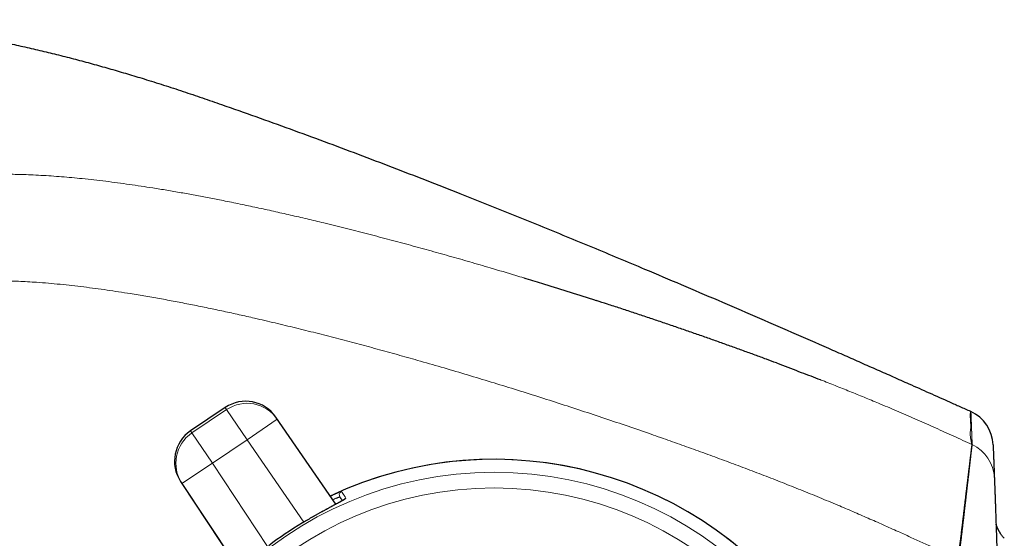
# Model space of a CAD drawing. Header units: millimetres. Extents: x 8 to 656, y 12 to 357.
# Tile 9 of 53: x 66 to 120, y 329 to 357. Entities that reach past the tile are written whole.
import ezdxf

# ---------------------------------------------------------------- set-up
doc = ezdxf.new("R2010")
doc.units = ezdxf.units.MM

msp = doc.modelspace()

# ---------------------------------------------------------------- linework, layer by layer
at = {"color": 7, "linetype": 'Continuous', "lineweight": 30}
for p, q in [((77.085, 335.787), (75.197, 334.513)), ((83.124, 330.507), (79.852, 335.263)), ((74.649, 331.75), (77.837, 326.938)), ((119.144, 330.381), (119.144, 330.38)), ((119.144, 330.38), (119.144, 330.366)), ((119.145, 330.337), (119.146, 330.325)), ((119.16, 329.879), (119.162, 329.847)), ((119.628, 328.646), (119.602, 328.675))]:
    msp.add_line(p, q, dxfattribs=at)
at = {"color": 252, "linetype": 'Continuous', "lineweight": 0}
for p, q in [((77.085, 335.787), (75.197, 334.512)), ((75.272, 334.402), (77.159, 335.677)), ((77.159, 335.677), (77.085, 335.787)), ((77.085, 335.787), (77.085, 335.787)), ((78.278, 334.019), (77.159, 335.677)), ((78.278, 334.019), (79.926, 335.153)), ((79.852, 335.263), (79.926, 335.153)), ((79.926, 335.153), (83.123, 330.507)), ((75.197, 334.512), (75.197, 334.513)), ((75.197, 334.512), (75.272, 334.402)), ((76.391, 332.745), (75.272, 334.402)), ((78.278, 334.019), (76.391, 332.745)), ((81.37, 329.526), (78.278, 334.019)), ((76.391, 332.745), (74.724, 331.64)), ((76.391, 332.745), (79.403, 328.198)), ((74.724, 331.64), (74.649, 331.75)), ((77.838, 326.939), (74.724, 331.64)), ((81.305, 329.487), (81.305, 329.487))]:
    msp.add_line(p, q, dxfattribs=at)
for radius in [20.245, 19.388]:
    msp.add_circle((91.766, 312.009), radius, dxfattribs=at)
at = {"color": 7, "linetype": 'Continuous', "lineweight": 30}
for centre, radius, start, end in [((78.204, 334.13), 2, 34.5278, 124.0277), ((116.918, 333.67), 2.1, 65.0121, 65.8883), ((116.918, 333.67), 2.1, 2.1915, 65.0121), ((76.316, 332.855), 2, 124.0277, 213.5277), ((91.766, 312.009), 20.95, 34.0277, 115.2847), ((91.766, 312.009), 20.369, 120.9013, 127.1541)]:
    msp.add_arc(centre, radius, start, end, dxfattribs=at)
at = {"color": 252, "linetype": 'Continuous', "lineweight": 0}
for centre, radius, start, end in [((78.204, 334.13), 2, 34.5288, 124.0288), ((78.278, 334.019), 2, 34.5288, 124.0288), ((76.316, 332.855), 2, 124.0266, 213.5266), ((76.391, 332.744), 2, 124.0266, 213.5266), ((116.987, 331.862), 2.1, 65.0144, 65.3442), ((116.987, 331.862), 2.1, 2.1921, 65.0151), ((91.766, 312.009), 20.95, 304.0277, 115.2847), ((83.515, 331.02), 0.2, 113.4615, 214.0254), ((83.757, 330.661), 0.2, 113.2593, 145.3356), ((91.766, 312.009), 20.369, 120.9013, 127.1541)]:
    msp.add_arc(centre, radius, start, end, dxfattribs=at)
at = {"color": 7, "linetype": 'Continuous', "lineweight": 30}
for points, knots in [([(33.284, 351.481), (33.477, 351.594), (33.863, 351.819), (34.446, 352.145), (35.032, 352.46), (35.622, 352.765), (36.213, 353.058), (36.804, 353.339), (37.396, 353.609), (37.993, 353.869), (38.6, 354.121), (39.217, 354.365), (39.843, 354.6), (40.473, 354.824), (41.107, 355.037), (41.745, 355.239), (42.385, 355.429), (43.044, 355.613), (43.725, 355.789), (44.426, 355.957), (45.132, 356.112), (45.842, 356.254), (46.55, 356.382), (47.255, 356.497), (47.957, 356.598), (48.66, 356.687), (49.369, 356.764), (50.085, 356.829), (50.807, 356.882), (51.531, 356.924), (52.256, 356.953), (52.98, 356.97), (53.704, 356.976), (54.455, 356.97), (55.235, 356.951), (56.043, 356.918), (56.852, 356.871), (57.66, 356.812), (58.462, 356.741), (59.257, 356.658), (60.045, 356.565), (60.832, 356.461), (61.668, 356.338), (62.554, 356.196), (63.486, 356.031), (64.415, 355.853), (65.341, 355.663), (66.264, 355.46), (67.186, 355.245), (68.106, 355.019), (69.023, 354.782), (69.936, 354.535), (70.845, 354.279), (71.752, 354.014), (72.711, 353.723), (73.722, 353.405), (74.784, 353.059), (75.84, 352.704), (77.165, 352.244), (78.76, 351.681), (80.627, 351.008), (82.491, 350.323), (84.351, 349.627), (86.206, 348.921), (88.056, 348.205), (89.773, 347.531), (91.357, 346.901), (92.808, 346.318), (94.256, 345.731), (95.698, 345.14), (97.134, 344.547), (98.563, 343.952), (100.181, 343.273), (101.992, 342.506), (103.998, 341.648), (106.006, 340.782), (108.017, 339.908), (109.653, 339.191), (110.914, 338.637), (111.798, 338.247), (112.677, 337.858), (113.548, 337.472), (114.312, 337.132), (114.971, 336.84), (115.527, 336.592), (116.083, 336.344), (116.642, 336.094), (117.206, 335.842), (117.585, 335.673), (117.776, 335.587)], [0, 0, 0, 0, 0.007508, 0.014983, 0.022431, 0.02986, 0.037275, 0.044552, 0.051829, 0.059114, 0.066418, 0.073889, 0.081373, 0.088863, 0.096352, 0.103835, 0.111308, 0.118767, 0.126823, 0.134897, 0.142987, 0.151087, 0.15919, 0.167141, 0.175077, 0.183, 0.190918, 0.199014, 0.207124, 0.215241, 0.223358, 0.231467, 0.23956, 0.247646, 0.256686, 0.265744, 0.274812, 0.283881, 0.292945, 0.301833, 0.310703, 0.319585, 0.328483, 0.339085, 0.349688, 0.360278, 0.370843, 0.381412, 0.392007, 0.402614, 0.413219, 0.423808, 0.434365, 0.444923, 0.455513, 0.468015, 0.480516, 0.492991, 0.505424, 0.527583, 0.549792, 0.572026, 0.594261, 0.61647, 0.638645, 0.660872, 0.678373, 0.695881, 0.713373, 0.730824, 0.748211, 0.765509, 0.7828, 0.807118, 0.831535, 0.856023, 0.880561, 0.905144, 0.915984, 0.926805, 0.937572, 0.94825, 0.958802, 0.965636, 0.97244, 0.979243, 0.986077, 0.992982, 1, 1, 1, 1]), ([(93.386, 342.871), (93.709, 342.774), (94.496, 342.535), (95.746, 342.144), (96.744, 341.829), (97.277, 341.656), (97.347, 341.633)], [0, 0, 0, 0, 0.243321, 0.594969, 0.94661, 1, 1, 1, 1]), ([(107.19, 338.222), (107.004, 338.291), (106.614, 338.437), (106.011, 338.658), (105.381, 338.888), (104.741, 339.119), (104.094, 339.35), (103.44, 339.582), (102.779, 339.813), (102.11, 340.045), (101.432, 340.278), (100.746, 340.511), (100.053, 340.745), (99.355, 340.978), (98.656, 341.208), (97.987, 341.427), (97.551, 341.568), (97.347, 341.634)], [0, 0, 0, 0, 0.056866, 0.120076, 0.184863, 0.25011, 0.315998, 0.382553, 0.449804, 0.517783, 0.586525, 0.656065, 0.726475, 0.797288, 0.867839, 0.938354, 1, 1, 1, 1]), ([(107.19, 338.222), (107.252, 338.199), (107.704, 338.031), (108.497, 337.73), (109.225, 337.447), (109.566, 337.314)], [0, 0, 0, 0, 0.078347, 0.569111, 1, 1, 1, 1]), ([(119.016, 333.751), (119.016, 333.75), (119.016, 333.748), (119.017, 333.735), (119.018, 333.716), (119.019, 333.689), (119.02, 333.657), (119.022, 333.613), (119.024, 333.556), (119.026, 333.483), (119.029, 333.407), (119.033, 333.319), (119.036, 333.227), (119.04, 333.133), (119.044, 333.036), (119.048, 332.931), (119.052, 332.809), (119.057, 332.674), (119.063, 332.523), (119.068, 332.396), (119.072, 332.3), (119.074, 332.235), (119.077, 332.173), (119.079, 332.115), (119.081, 332.062), (119.083, 332.015), (119.084, 331.974), (119.085, 331.953), (119.085, 331.942)], [0, 0, 0, 0, 0.02224, 0.044481, 0.066722, 0.088962, 0.111203, 0.133444, 0.167544, 0.201644, 0.235744, 0.269844, 0.31531, 0.360777, 0.406244, 0.468745, 0.531246, 0.593747, 0.666012, 0.738277, 0.770993, 0.803708, 0.836424, 0.869139, 0.901855, 0.93457, 0.967285, 1, 1, 1, 1]), ([(119.085, 331.942), (119.086, 331.941), (119.086, 331.939), (119.086, 331.927), (119.087, 331.91), (119.088, 331.886), (119.089, 331.855), (119.09, 331.817), (119.092, 331.773), (119.094, 331.723), (119.096, 331.668), (119.098, 331.607), (119.101, 331.541), (119.104, 331.469), (119.107, 331.391), (119.11, 331.307), (119.113, 331.218), (119.117, 331.123), (119.12, 331.024), (119.124, 330.918), (119.128, 330.809), (119.132, 330.694), (119.137, 330.575), (119.141, 330.45), (119.146, 330.322), (119.151, 330.187), (119.156, 330.044), (119.161, 329.893), (119.166, 329.739), (119.172, 329.581), (119.177, 329.419), (119.183, 329.252), (119.189, 329.084), (119.194, 328.916), (119.2, 328.75), (119.205, 328.585), (119.211, 328.419), (119.216, 328.251), (119.221, 328.081), (119.227, 327.91), (119.232, 327.737), (119.236, 327.622), (119.237, 327.565)], [0, 0, 0, 0, 0.023097, 0.046216, 0.069334, 0.092432, 0.116232, 0.140056, 0.163879, 0.187681, 0.210769, 0.233876, 0.256985, 0.280075, 0.303779, 0.327503, 0.351227, 0.374933, 0.399123, 0.423332, 0.447541, 0.471733, 0.49649, 0.521265, 0.54604, 0.570799, 0.597779, 0.62478, 0.651781, 0.678762, 0.706388, 0.734033, 0.761679, 0.789305, 0.815373, 0.841457, 0.867541, 0.893609, 0.920198, 0.946805, 0.973411, 1, 1, 1, 1]), ([(83.608, 330.785), (83.608, 330.785), (83.608, 330.785), (83.606, 330.783), (83.603, 330.781), (83.597, 330.777), (83.59, 330.771), (83.58, 330.765), (83.568, 330.757), (83.554, 330.748), (83.537, 330.738), (83.518, 330.726), (83.496, 330.713), (83.473, 330.7), (83.447, 330.685), (83.419, 330.669), (83.389, 330.652), (83.358, 330.635), (83.324, 330.616), (83.289, 330.597), (83.251, 330.576), (83.212, 330.555), (83.171, 330.533), (83.128, 330.509), (83.083, 330.485), (83.037, 330.461), (82.99, 330.435), (82.941, 330.409), (82.891, 330.382), (82.839, 330.354), (82.785, 330.325), (82.731, 330.296), (82.675, 330.265), (82.618, 330.234), (82.559, 330.203), (82.5, 330.17), (82.44, 330.137), (82.379, 330.104), (82.317, 330.07), (82.255, 330.035), (82.191, 330), (82.127, 329.964), (82.062, 329.927), (81.997, 329.89), (81.931, 329.853), (81.865, 329.815), (81.798, 329.777), (81.731, 329.738), (81.663, 329.699), (81.596, 329.66), (81.528, 329.62), (81.46, 329.58), (81.393, 329.54), (81.341, 329.509), (81.311, 329.491), (81.305, 329.487)], [0, 0, 0, 0, 0.006945, 0.018791, 0.031723, 0.045714, 0.060695, 0.076595, 0.092891, 0.109999, 0.127768, 0.146071, 0.164793, 0.183831, 0.203094, 0.222503, 0.241991, 0.261524, 0.280975, 0.300671, 0.320561, 0.340602, 0.360749, 0.380961, 0.401196, 0.421403, 0.441541, 0.461609, 0.481707, 0.502008, 0.522387, 0.542824, 0.563299, 0.58379, 0.604274, 0.624727, 0.645131, 0.66548, 0.686034, 0.70654, 0.727015, 0.74748, 0.767951, 0.788442, 0.808972, 0.829558, 0.85021, 0.870736, 0.891227, 0.911741, 0.93227, 0.952808, 0.973345, 0.993873, 1, 1, 1, 1]), ([(83.485, 330.707), (83.478, 330.716), (83.459, 330.745), (83.432, 330.784), (83.404, 330.826), (83.381, 330.86), (83.362, 330.889), (83.353, 330.901), (83.349, 330.908)], [0, 0, 0, 0, 0.094036, 0.275191, 0.456387, 0.637582, 0.818791, 1, 1, 1, 1]), ([(119.418, 328.913), (119.408, 328.928), (119.389, 328.959), (119.361, 329.005), (119.335, 329.05), (119.312, 329.094), (119.291, 329.137), (119.272, 329.177), (119.255, 329.214), (119.24, 329.25), (119.227, 329.283), (119.215, 329.313), (119.205, 329.342), (119.196, 329.369), (119.188, 329.393), (119.181, 329.413), (119.178, 329.424), (119.177, 329.427)], [0, 0, 0, 0, 0.089698, 0.178646, 0.264624, 0.347143, 0.425798, 0.500342, 0.570732, 0.637123, 0.699837, 0.759307, 0.816039, 0.87057, 0.923455, 0.975247, 1, 1, 1, 1]), ([(119.628, 328.646), (119.623, 328.651), (119.604, 328.671), (119.573, 328.707), (119.534, 328.754), (119.497, 328.801), (119.462, 328.848), (119.429, 328.896), (119.398, 328.944), (119.369, 328.991), (119.343, 329.037), (119.318, 329.082), (119.296, 329.125), (119.277, 329.166), (119.259, 329.205), (119.244, 329.241), (119.23, 329.275), (119.218, 329.306), (119.207, 329.336), (119.198, 329.363), (119.189, 329.388), (119.182, 329.409), (119.179, 329.421), (119.177, 329.426)], [0, 0, 0, 0, 0.02251, 0.086575, 0.150093, 0.212962, 0.275048, 0.336176, 0.39612, 0.454602, 0.511299, 0.565869, 0.617998, 0.667455, 0.714137, 0.75808, 0.79945, 0.838507, 0.875568, 0.910985, 0.945124, 0.978353, 1, 1, 1, 1])]:
    msp.add_open_spline(points, degree=3, knots=knots, dxfattribs=at)
at = {"color": 252, "linetype": 'Continuous', "lineweight": 0}
for points, knots in [([(56.56, 347.37), (56.725, 347.415), (57.056, 347.506), (57.555, 347.633), (58.056, 347.754), (58.558, 347.867), (59.063, 347.971), (59.569, 348.067), (60.077, 348.154), (60.589, 348.232), (61.105, 348.302), (61.626, 348.363), (62.147, 348.414), (62.652, 348.454), (63.14, 348.485), (63.611, 348.508), (64.081, 348.524), (64.553, 348.532), (65.027, 348.534), (65.505, 348.529), (65.983, 348.518), (66.489, 348.499), (67.024, 348.473), (67.588, 348.438), (68.151, 348.395), (68.714, 348.347), (69.303, 348.29), (69.921, 348.224), (70.565, 348.148), (71.208, 348.065), (71.851, 347.977), (72.493, 347.883), (73.177, 347.777), (73.904, 347.659), (74.673, 347.526), (75.441, 347.388), (76.208, 347.243), (77.026, 347.083), (77.894, 346.906), (78.812, 346.712), (79.729, 346.511), (80.644, 346.304), (81.558, 346.091), (82.554, 345.852), (83.631, 345.587), (84.788, 345.293), (85.934, 344.993), (87.07, 344.689), (88.195, 344.381), (89.318, 344.067), (90.439, 343.746), (91.652, 343.392), (92.635, 343.101), (93.243, 342.915), (93.386, 342.871)], [0, 0, 0, 0, 0.013704, 0.02741, 0.041116, 0.054819, 0.068526, 0.082235, 0.095944, 0.109651, 0.12359, 0.137531, 0.151473, 0.165412, 0.177963, 0.190515, 0.203, 0.215485, 0.228196, 0.240907, 0.253619, 0.26633, 0.28136, 0.296392, 0.311425, 0.326458, 0.341489, 0.358755, 0.376022, 0.39329, 0.410559, 0.427827, 0.445094, 0.465864, 0.486636, 0.507408, 0.52818, 0.548951, 0.573926, 0.598903, 0.62388, 0.648858, 0.673835, 0.698811, 0.730583, 0.762355, 0.794127, 0.825149, 0.856171, 0.887194, 0.918216, 0.949237, 0.988045, 1, 1, 1, 1]), ([(117.104, 327.516), (116.885, 327.615), (116.448, 327.812), (115.794, 328.113), (115.141, 328.415), (114.488, 328.717), (113.778, 329.04), (113.012, 329.383), (112.189, 329.747), (111.364, 330.105), (110.478, 330.482), (109.531, 330.877), (108.522, 331.287), (107.509, 331.689), (106.494, 332.085), (105.476, 332.473), (104.455, 332.855), (103.432, 333.232), (102.406, 333.603), (101.379, 333.968), (100.272, 334.356), (99.085, 334.766), (97.818, 335.195), (96.548, 335.616), (95.276, 336.031), (94.001, 336.439), (92.724, 336.84), (91.444, 337.233), (90.163, 337.62), (88.879, 337.998), (87.653, 338.351), (86.486, 338.68), (85.378, 338.986), (84.268, 339.286), (83.156, 339.578), (82.042, 339.864), (80.926, 340.142), (79.809, 340.411), (78.781, 340.651), (77.845, 340.862), (77.001, 341.046), (76.155, 341.225), (75.308, 341.397), (74.459, 341.563), (73.609, 341.722), (72.757, 341.872), (71.976, 342.002), (71.268, 342.113), (70.632, 342.207), (69.996, 342.295), (69.357, 342.377), (68.717, 342.453), (68.075, 342.521), (67.432, 342.58), (66.837, 342.627), (66.292, 342.662), (65.796, 342.687), (65.3, 342.705), (64.802, 342.716), (64.304, 342.717), (63.805, 342.71), (63.307, 342.693), (62.84, 342.668), (62.406, 342.636), (62.005, 342.6), (61.604, 342.557), (61.204, 342.507), (60.803, 342.45), (60.403, 342.386), (60.003, 342.315), (59.605, 342.236), (59.207, 342.152), (58.81, 342.061), (58.413, 341.964), (58.016, 341.861), (57.62, 341.753), (57.226, 341.641), (56.307, 341.372), (55.52, 341.139), (54.864, 340.945)], [0, 0, 0, 0, 0.01108, 0.022161, 0.033241, 0.044322, 0.055402, 0.069253, 0.083104, 0.096955, 0.110806, 0.127581, 0.144357, 0.161134, 0.17791, 0.194686, 0.211481, 0.228276, 0.245072, 0.261867, 0.278662, 0.299275, 0.319889, 0.340503, 0.361117, 0.381731, 0.402362, 0.422993, 0.443624, 0.464256, 0.484886, 0.502604, 0.520322, 0.538041, 0.555758, 0.573488, 0.591218, 0.608948, 0.626677, 0.640006, 0.653336, 0.666665, 0.679994, 0.693336, 0.706679, 0.720022, 0.733363, 0.743282, 0.753201, 0.76311, 0.773019, 0.782981, 0.792944, 0.802907, 0.812868, 0.820531, 0.828195, 0.835859, 0.843521, 0.851217, 0.858914, 0.86661, 0.874306, 0.880525, 0.886746, 0.892967, 0.899187, 0.905406, 0.911671, 0.917938, 0.924204, 0.930471, 0.936736, 0.943059, 0.949382, 0.955706, 0.962031, 0.968354, 1, 1, 1, 1]), ([(54.864, 340.945), (54.785, 340.764), (54.628, 340.402), (54.4, 339.855), (54.178, 339.306), (53.979, 338.789), (53.801, 338.307), (53.642, 337.86), (53.489, 337.41), (53.343, 336.959), (53.203, 336.504), (53.069, 336.046), (52.944, 335.586), (52.825, 335.123), (52.715, 334.658), (52.618, 334.217), (52.533, 333.801), (52.458, 333.409), (52.39, 333.017), (52.327, 332.625), (52.27, 332.233), (52.214, 331.81), (52.161, 331.355), (52.111, 330.867), (52.07, 330.379), (52.036, 329.89), (52.008, 329.37), (51.986, 328.818), (51.973, 328.235), (51.969, 327.652), (51.973, 327.069), (51.985, 326.484), (52.005, 325.9), (52.033, 325.316), (52.07, 324.703), (52.116, 324.061), (52.174, 323.391), (52.241, 322.722), (52.317, 322.053), (52.403, 321.385), (52.497, 320.717), (52.601, 320.051), (52.712, 319.395), (52.831, 318.751), (52.957, 318.119), (53.091, 317.49), (53.226, 316.903), (53.36, 316.357), (53.49, 315.851), (53.627, 315.348), (53.771, 314.847), (53.92, 314.356), (54.074, 313.876), (54.232, 313.407), (54.398, 312.941), (54.56, 312.508), (54.717, 312.109), (54.867, 311.743), (55.024, 311.379), (55.186, 311.018), (55.356, 310.657), (55.533, 310.297), (55.718, 309.937), (55.91, 309.58), (56.109, 309.227), (56.315, 308.878), (56.527, 308.531), (56.748, 308.188), (56.975, 307.85), (57.208, 307.516), (57.446, 307.19), (57.689, 306.871), (57.935, 306.559), (58.187, 306.252), (58.445, 305.95), (58.709, 305.652), (58.98, 305.358), (59.257, 305.069), (59.539, 304.784), (59.826, 304.505), (60.117, 304.23), (60.413, 303.961), (60.714, 303.696), (61.019, 303.437), (61.328, 303.182), (61.67, 302.908), (62.047, 302.616), (62.459, 302.309), (62.877, 302.008), (63.298, 301.715), (63.722, 301.429), (64.15, 301.15), (64.581, 300.876), (65.016, 300.608), (65.453, 300.345), (65.893, 300.086), (66.336, 299.832), (66.832, 299.553), (67.382, 299.25), (67.987, 298.926), (68.619, 298.594), (69.277, 298.255), (69.962, 297.907), (70.648, 297.564), (71.419, 297.18), (72.275, 296.757), (73.216, 296.296), (73.843, 295.987), (74.156, 295.833)], [0, 0, 0, 0, 0.010636, 0.021273, 0.031909, 0.042544, 0.051071, 0.059599, 0.068127, 0.076654, 0.085181, 0.093755, 0.102331, 0.110908, 0.119484, 0.128059, 0.135226, 0.142394, 0.149562, 0.156668, 0.163775, 0.170881, 0.179682, 0.188484, 0.197287, 0.20609, 0.214891, 0.225364, 0.235839, 0.246314, 0.256787, 0.267296, 0.277805, 0.288314, 0.298823, 0.310907, 0.322992, 0.335076, 0.34716, 0.35928, 0.371401, 0.383522, 0.395642, 0.407236, 0.418829, 0.430383, 0.441937, 0.451316, 0.460696, 0.470076, 0.479456, 0.488835, 0.497729, 0.506625, 0.51552, 0.524414, 0.531531, 0.538651, 0.54577, 0.552889, 0.560006, 0.567285, 0.574566, 0.581847, 0.589127, 0.596406, 0.603733, 0.611061, 0.61839, 0.625719, 0.633046, 0.640188, 0.647333, 0.654478, 0.661622, 0.668765, 0.675967, 0.683171, 0.690376, 0.69758, 0.704782, 0.711983, 0.719185, 0.726387, 0.733589, 0.740789, 0.75004, 0.759292, 0.768543, 0.777794, 0.786977, 0.796161, 0.805345, 0.814528, 0.823709, 0.832891, 0.842073, 0.851254, 0.863595, 0.875936, 0.888276, 0.902078, 0.915879, 0.929681, 0.943483, 0.962322, 0.981161, 1, 1, 1, 1]), ([(109.566, 337.314), (109.613, 337.296), (109.925, 337.175), (110.5, 336.947), (111.291, 336.63), (112.079, 336.307), (112.94, 335.949), (113.872, 335.553), (114.874, 335.117), (115.873, 334.674), (116.869, 334.225), (117.532, 333.922), (117.863, 333.771)], [0, 0, 0, 0, 0.016872, 0.111279, 0.205687, 0.300095, 0.394502, 0.515597, 0.636696, 0.757799, 0.878901, 1, 1, 1, 1]), ([(117.863, 333.771), (117.861, 333.779), (117.856, 333.795), (117.848, 333.825), (117.839, 333.858), (117.83, 333.895), (117.821, 333.935), (117.81, 333.991), (117.796, 334.066), (117.782, 334.164), (117.772, 334.266), (117.767, 334.37), (117.771, 334.471), (117.782, 334.568), (117.791, 334.646), (117.797, 334.706), (117.8, 334.766), (117.797, 334.839), (117.79, 334.919), (117.783, 334.993), (117.778, 335.06), (117.775, 335.143), (117.773, 335.223), (117.772, 335.294), (117.772, 335.344), (117.772, 335.388), (117.773, 335.426), (117.773, 335.462), (117.774, 335.494), (117.774, 335.521), (117.775, 335.544), (117.775, 335.563), (117.775, 335.576), (117.776, 335.585), (117.776, 335.587), (117.776, 335.587)], [0, 0, 0, 0, 0.023151, 0.046302, 0.069453, 0.092603, 0.115755, 0.138906, 0.185208, 0.231511, 0.279541, 0.32757, 0.3756, 0.42363, 0.47166, 0.495675, 0.51969, 0.56772, 0.61575, 0.64777, 0.67979, 0.71181, 0.75984, 0.783855, 0.80787, 0.827883, 0.847895, 0.867908, 0.887921, 0.9066, 0.925279, 0.943959, 0.962639, 0.98132, 1, 1, 1, 1]), ([(117.805, 335.574), (117.805, 335.574), (117.805, 335.573), (117.805, 335.57), (117.805, 335.565), (117.805, 335.559), (117.806, 335.55), (117.806, 335.541), (117.807, 335.53), (117.807, 335.519), (117.807, 335.507), (117.808, 335.493), (117.808, 335.478), (117.809, 335.46), (117.81, 335.439), (117.811, 335.418), (117.812, 335.395), (117.812, 335.371), (117.813, 335.347), (117.814, 335.323), (117.815, 335.301), (117.816, 335.28), (117.817, 335.258), (117.818, 335.236), (117.818, 335.214), (117.819, 335.192), (117.82, 335.17), (117.821, 335.147), (117.822, 335.127), (117.822, 335.109), (117.823, 335.094), (117.824, 335.08), (117.824, 335.065), (117.825, 335.051), (117.825, 335.037), (117.826, 335.024), (117.826, 335.011), (117.827, 334.999), (117.827, 334.987), (117.828, 334.974), (117.828, 334.961), (117.829, 334.946), (117.829, 334.931), (117.83, 334.917), (117.83, 334.902), (117.831, 334.889), (117.831, 334.877), (117.832, 334.866), (117.832, 334.854), (117.833, 334.843), (117.833, 334.831), (117.834, 334.82), (117.834, 334.809), (117.834, 334.799), (117.835, 334.789), (117.835, 334.78), (117.835, 334.772), (117.836, 334.765), (117.836, 334.759), (117.836, 334.753), (117.836, 334.747), (117.837, 334.741), (117.837, 334.735), (117.837, 334.729), (117.837, 334.723), (117.837, 334.718), (117.838, 334.712), (117.838, 334.707), (117.838, 334.702), (117.838, 334.697), (117.839, 334.691), (117.839, 334.685), (117.839, 334.679), (117.839, 334.673), (117.839, 334.666), (117.84, 334.66), (117.84, 334.652), (117.84, 334.645), (117.841, 334.637), (117.841, 334.63), (117.841, 334.623), (117.841, 334.615), (117.842, 334.606), (117.842, 334.595), (117.843, 334.582), (117.843, 334.569), (117.844, 334.557), (117.844, 334.545), (117.845, 334.533), (117.845, 334.523), (117.845, 334.512), (117.846, 334.502), (117.846, 334.492), (117.846, 334.483), (117.847, 334.474), (117.847, 334.466), (117.847, 334.459), (117.848, 334.452), (117.848, 334.446), (117.848, 334.439), (117.848, 334.432), (117.849, 334.425), (117.849, 334.418), (117.849, 334.412), (117.849, 334.404), (117.85, 334.397), (117.85, 334.39), (117.85, 334.383), (117.851, 334.375), (117.851, 334.368), (117.851, 334.36), (117.851, 334.353), (117.852, 334.345), (117.852, 334.336), (117.852, 334.327), (117.853, 334.318), (117.853, 334.308), (117.853, 334.299), (117.854, 334.289), (117.854, 334.278), (117.855, 334.268), (117.855, 334.257), (117.855, 334.246), (117.856, 334.236), (117.856, 334.226), (117.857, 334.216), (117.857, 334.206), (117.857, 334.197), (117.858, 334.188), (117.858, 334.18), (117.858, 334.171), (117.859, 334.163), (117.859, 334.154), (117.859, 334.146), (117.86, 334.136), (117.86, 334.128), (117.86, 334.119), (117.861, 334.111), (117.861, 334.102), (117.861, 334.094), (117.862, 334.086), (117.862, 334.078), (117.862, 334.071), (117.863, 334.063), (117.863, 334.053), (117.863, 334.044), (117.864, 334.034), (117.864, 334.025), (117.864, 334.016), (117.865, 334.007), (117.865, 333.998), (117.865, 333.99), (117.866, 333.981), (117.866, 333.972), (117.866, 333.962), (117.867, 333.952), (117.867, 333.942), (117.868, 333.932), (117.868, 333.921), (117.868, 333.91), (117.869, 333.898), (117.869, 333.884), (117.87, 333.871), (117.87, 333.857), (117.871, 333.846), (117.871, 333.836), (117.872, 333.828), (117.872, 333.82), (117.872, 333.812), (117.873, 333.805), (117.873, 333.798), (117.873, 333.792), (117.873, 333.786), (117.873, 333.781), (117.874, 333.776), (117.874, 333.77), (117.874, 333.767), (117.874, 333.765)], [0, 0, 0, 0, 0.010831, 0.021621, 0.032341, 0.042972, 0.053503, 0.06393, 0.073667, 0.083315, 0.092881, 0.102373, 0.1118, 0.123746, 0.135626, 0.147463, 0.159282, 0.171109, 0.182971, 0.194894, 0.204303, 0.213779, 0.223334, 0.232979, 0.242723, 0.252394, 0.262164, 0.272026, 0.281962, 0.288614, 0.295274, 0.301926, 0.308554, 0.315138, 0.321657, 0.327725, 0.333708, 0.339607, 0.345427, 0.351178, 0.358848, 0.366439, 0.373981, 0.381507, 0.389051, 0.396645, 0.402671, 0.408765, 0.414944, 0.42122, 0.4276, 0.434087, 0.439609, 0.445183, 0.450782, 0.45637, 0.459858, 0.463313, 0.466723, 0.470077, 0.473366, 0.476581, 0.479717, 0.482767, 0.485731, 0.488612, 0.491361, 0.494037, 0.496645, 0.499191, 0.502406, 0.505534, 0.508584, 0.511563, 0.514479, 0.518213, 0.521861, 0.525434, 0.52919, 0.532881, 0.536517, 0.540104, 0.543652, 0.549906, 0.556085, 0.56222, 0.568338, 0.574466, 0.579444, 0.584459, 0.589527, 0.594665, 0.598761, 0.602921, 0.607154, 0.611473, 0.614406, 0.617387, 0.620422, 0.623515, 0.626673, 0.629902, 0.633018, 0.63621, 0.639487, 0.642856, 0.646325, 0.64957, 0.652904, 0.656328, 0.659842, 0.663444, 0.667131, 0.6709, 0.675132, 0.679443, 0.683821, 0.68825, 0.692712, 0.697709, 0.702701, 0.707665, 0.712582, 0.717436, 0.722214, 0.726908, 0.731513, 0.735803, 0.740008, 0.74413, 0.748171, 0.752131, 0.756013, 0.760494, 0.764877, 0.769166, 0.773368, 0.777569, 0.781689, 0.785732, 0.789703, 0.793606, 0.797445, 0.801224, 0.80642, 0.811513, 0.816512, 0.821425, 0.826257, 0.830932, 0.83554, 0.840088, 0.84458, 0.850324, 0.85599, 0.861586, 0.86712, 0.872599, 0.8797, 0.886731, 0.893707, 0.902982, 0.912209, 0.921416, 0.930633, 0.936799, 0.942992, 0.949224, 0.955504, 0.961846, 0.968261, 0.973363, 0.978527, 0.983761, 0.989077, 0.994488, 1, 1, 1, 1]), ([(117.104, 327.516), (117.109, 327.562), (117.12, 327.652), (117.135, 327.788), (117.151, 327.923), (117.166, 328.059), (117.182, 328.195), (117.199, 328.331), (117.215, 328.466), (117.232, 328.602), (117.248, 328.737), (117.264, 328.873), (117.28, 329.008), (117.297, 329.142), (117.313, 329.276), (117.329, 329.41), (117.345, 329.543), (117.36, 329.674), (117.376, 329.802), (117.391, 329.929), (117.406, 330.054), (117.421, 330.178), (117.436, 330.302), (117.451, 330.425), (117.465, 330.547), (117.48, 330.667), (117.494, 330.787), (117.508, 330.905), (117.522, 331.022), (117.536, 331.138), (117.55, 331.252), (117.564, 331.365), (117.577, 331.476), (117.593, 331.61), (117.612, 331.766), (117.633, 331.937), (117.652, 332.099), (117.671, 332.251), (117.688, 332.398), (117.704, 332.533), (117.719, 332.657), (117.733, 332.771), (117.746, 332.879), (117.757, 332.97), (117.766, 333.045), (117.773, 333.105), (117.78, 333.163), (117.788, 333.225), (117.796, 333.29), (117.804, 333.356), (117.812, 333.417), (117.819, 333.474), (117.826, 333.527), (117.832, 333.57), (117.836, 333.606), (117.841, 333.636), (117.844, 333.663), (117.849, 333.693), (117.853, 333.723), (117.858, 333.749), (117.861, 333.766), (117.862, 333.769), (117.863, 333.771)], [0, 0, 0, 0, 0.01418, 0.028359, 0.042563, 0.056767, 0.071067, 0.085368, 0.099693, 0.114018, 0.128471, 0.142924, 0.157402, 0.171881, 0.186458, 0.201035, 0.215639, 0.230243, 0.244425, 0.258607, 0.272813, 0.28702, 0.301327, 0.315633, 0.329966, 0.344299, 0.358765, 0.373232, 0.387726, 0.40222, 0.416819, 0.431417, 0.446044, 0.460672, 0.485476, 0.510316, 0.533571, 0.556825, 0.580204, 0.603582, 0.624261, 0.64494, 0.66571, 0.68648, 0.699733, 0.712986, 0.726264, 0.739541, 0.75738, 0.775222, 0.79306, 0.81104, 0.829024, 0.847003, 0.8606, 0.874196, 0.88782, 0.901445, 0.926015, 0.950632, 0.975292, 1, 1, 1, 1]), ([(117.874, 333.765), (117.874, 333.765), (117.874, 333.763), (117.873, 333.754), (117.871, 333.74), (117.869, 333.722), (117.867, 333.7), (117.864, 333.676), (117.861, 333.647), (117.857, 333.616), (117.854, 333.586), (117.851, 333.558), (117.847, 333.527), (117.843, 333.493), (117.839, 333.454), (117.834, 333.412), (117.829, 333.365), (117.823, 333.317), (117.818, 333.268), (117.812, 333.218), (117.806, 333.165), (117.799, 333.106), (117.792, 333.042), (117.784, 332.973), (117.775, 332.897), (117.767, 332.824), (117.76, 332.758), (117.753, 332.698), (117.746, 332.634), (117.738, 332.568), (117.73, 332.498), (117.722, 332.425), (117.713, 332.347), (117.705, 332.276), (117.698, 332.214), (117.692, 332.165), (117.687, 332.118), (117.682, 332.074), (117.677, 332.034), (117.672, 331.991), (117.667, 331.942), (117.66, 331.886), (117.653, 331.819), (117.643, 331.739), (117.633, 331.645), (117.621, 331.546), (117.609, 331.441), (117.596, 331.33), (117.584, 331.221), (117.572, 331.115), (117.56, 331.012), (117.547, 330.903), (117.534, 330.789), (117.52, 330.668), (117.505, 330.536), (117.488, 330.393), (117.47, 330.237), (117.451, 330.073), (117.431, 329.901), (117.41, 329.722), (117.388, 329.537), (117.368, 329.367), (117.35, 329.216), (117.335, 329.086), (117.32, 328.959), (117.305, 328.834), (117.29, 328.712), (117.276, 328.592), (117.262, 328.474), (117.25, 328.372), (117.24, 328.29), (117.233, 328.229), (117.226, 328.175), (117.221, 328.129), (117.216, 328.089), (117.212, 328.054), (117.207, 328.017), (117.202, 327.977), (117.197, 327.932), (117.192, 327.89), (117.182, 327.806), (117.167, 327.682), (117.153, 327.572), (117.146, 327.518)], [0, 0, 0, 0, 0.016745, 0.033975, 0.051738, 0.070105, 0.085042, 0.100494, 0.116537, 0.133255, 0.1443, 0.155697, 0.167481, 0.179688, 0.192375, 0.205607, 0.21942, 0.233896, 0.245782, 0.25816, 0.271068, 0.284544, 0.298633, 0.313382, 0.328824, 0.344981, 0.355659, 0.366674, 0.37804, 0.389713, 0.401581, 0.413665, 0.426257, 0.439622, 0.447596, 0.455329, 0.462543, 0.469034, 0.474897, 0.480304, 0.488296, 0.496248, 0.504554, 0.517114, 0.530131, 0.543538, 0.557452, 0.571988, 0.587229, 0.5997, 0.612639, 0.626095, 0.640108, 0.654714, 0.669944, 0.687299, 0.705429, 0.724303, 0.743859, 0.764012, 0.784651, 0.805607, 0.819948, 0.834062, 0.847817, 0.861131, 0.874106, 0.886883, 0.89958, 0.911821, 0.919124, 0.925639, 0.931265, 0.936105, 0.940277, 0.943902, 0.947093, 0.951989, 0.956535, 0.961022, 0.965461, 0.982871, 1, 1, 1, 1]), ([(82.824, 330.943), (82.846, 330.954), (82.899, 330.978), (82.976, 331.013), (83.054, 331.048), (83.126, 331.08), (83.191, 331.108), (83.249, 331.132), (83.299, 331.153), (83.342, 331.171), (83.376, 331.184), (83.402, 331.194), (83.42, 331.2), (83.432, 331.204), (83.434, 331.203), (83.435, 331.203)], [0, 0, 0, 0, 0.0584516, 0.1395444, 0.2203791, 0.3005805, 0.3810476, 0.4616466, 0.5422414, 0.6226988, 0.7028936, 0.7771167, 0.8514475, 0.9257777, 1, 1, 1, 1]), ([(83.435, 331.203), (83.436, 331.202), (83.44, 331.196), (83.449, 331.182), (83.465, 331.159), (83.484, 331.132), (83.506, 331.099), (83.532, 331.061), (83.562, 331.016), (83.596, 330.965), (83.635, 330.908), (83.664, 330.866), (83.678, 330.845)], [0, 0, 0, 0, 0.02612, 0.130602, 0.235087, 0.339573, 0.444058, 0.548543, 0.661407, 0.774272, 0.887136, 1, 1, 1, 1]), ([(83.678, 330.845), (83.678, 330.842), (83.679, 330.838), (83.671, 330.827), (83.656, 330.813), (83.633, 330.796), (83.602, 330.776), (83.565, 330.752), (83.519, 330.725), (83.467, 330.695), (83.408, 330.661), (83.342, 330.625), (83.271, 330.586), (83.192, 330.544), (83.108, 330.498), (83.018, 330.45), (82.923, 330.399), (82.822, 330.345), (82.718, 330.288), (82.608, 330.229), (82.494, 330.167), (82.376, 330.101), (82.254, 330.034), (82.129, 329.965), (82.003, 329.893), (81.88, 329.824), (81.762, 329.756), (81.648, 329.69), (81.534, 329.623), (81.419, 329.555), (81.343, 329.51), (81.305, 329.487)], [0, 0, 0, 0, 0.034737, 0.069584, 0.104488, 0.139392, 0.174239, 0.208977, 0.2437, 0.27853, 0.313416, 0.348303, 0.383137, 0.417863, 0.452923, 0.488089, 0.523309, 0.558531, 0.5937, 0.628762, 0.664544, 0.700436, 0.736384, 0.772333, 0.808225, 0.844008, 0.87517, 0.906387, 0.937622, 0.968838, 1, 1, 1, 1]), ([(83.349, 330.908), (83.348, 330.908), (83.346, 330.908), (83.335, 330.905), (83.319, 330.9), (83.298, 330.893), (83.274, 330.884), (83.246, 330.873), (83.213, 330.86), (83.174, 330.845), (83.128, 330.826), (83.08, 330.806), (83.029, 330.785), (82.988, 330.767), (82.962, 330.756), (82.955, 330.753)], [0, 0, 0, 0, 0.092593, 0.185187, 0.267682, 0.350178, 0.424648, 0.499118, 0.571779, 0.655854, 0.739981, 0.824056, 0.897284, 0.970545, 1, 1, 1, 1])]:
    msp.add_open_spline(points, degree=3, knots=knots, dxfattribs=at)

doc.saveas('drawing.dxf')
